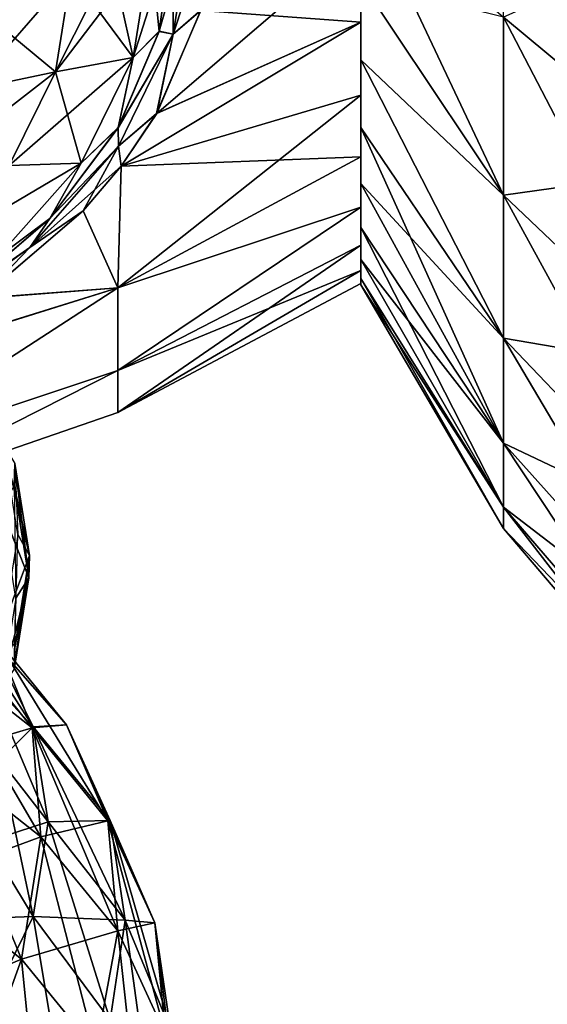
# Model space of a CAD drawing. Header units: millimetres. Extents: x -139 to 139, y -32 to 1264.
# Tile 22 of 256: x -120.55 to -115.98, y -19.23 to -10.7. Entities that reach past the tile are written whole.
import ezdxf

# ---------------------------------------------------------------- set-up
doc = ezdxf.new("R2010")
doc.units = ezdxf.units.MM
doc.header["$LTSCALE"] = 26.699852
for name, color, linetype in [('152', 7, 'CONTINUOUS'), ('157', 7, 'CONTINUOUS'), ('159', 7, 'CONTINUOUS'), ('160', 7, 'CONTINUOUS'), ('161', 7, 'CONTINUOUS'), ('163', 7, 'CONTINUOUS'), ('164', 7, 'CONTINUOUS'), ('165', 7, 'CONTINUOUS'), ('167', 7, 'CONTINUOUS'), ('168', 7, 'CONTINUOUS'), ('171', 7, 'CONTINUOUS'), ('172', 7, 'CONTINUOUS'), ('173', 7, 'CONTINUOUS'), ('175', 7, 'CONTINUOUS'), ('176', 7, 'CONTINUOUS'), ('177', 7, 'CONTINUOUS'), ('178', 7, 'CONTINUOUS'), ('179', 7, 'CONTINUOUS'), ('180', 7, 'CONTINUOUS'), ('206', 7, 'CONTINUOUS'), ('207', 7, 'CONTINUOUS'), ('55', 7, 'CONTINUOUS'), ('59', 7, 'CONTINUOUS')]:
    doc.layers.add(name, color=color, linetype=linetype)

msp = doc.modelspace()

# ---------------------------------------------------------------- linework, layer by layer
at = {"layer": '152', "color": 7, "linetype": 'CONTINUOUS', "true_color": 0xa2afbf}
for points in [[(-117.6, -10.725, 7.3468), (-117.6, -10.0013, 8.305), (-119.3656, -11.5152, 7.9532), (-117.6, -10.725, 7.3468)], [(-119.3656, -11.5152, 7.9532), (-117.6, -10.0013, 8.305), (-118.9837, -10.623, 8.8192), (-119.3656, -11.5152, 7.9532)], [(-117.6, -10.0013, -8.305), (-117.6, -10.725, -7.3468), (-118.984, -10.624, -8.8182), (-117.6, -10.0013, -8.305)], [(-118.984, -10.624, -8.8182), (-117.6, -10.725, -7.3468), (-119.3663, -11.5165, -7.952), (-118.984, -10.624, -8.8182)], [(-117.6, -11.3571, 6.3259), (-117.6, -10.725, 7.3468), (-119.6724, -11.9718, 7.5165), (-117.6, -11.3571, 6.3259)], [(-119.6724, -11.9718, 7.5165), (-117.6, -10.725, 7.3468), (-119.3656, -11.5152, 7.9532), (-119.6724, -11.9718, 7.5165)], [(-117.6, -10.725, -7.3468), (-117.6, -11.3571, -6.3259), (-119.6724, -11.9717, -7.5166), (-117.6, -10.725, -7.3468)], [(-119.3663, -11.5165, -7.952), (-117.6, -10.725, -7.3468), (-119.6724, -11.9717, -7.5166), (-119.3663, -11.5165, -7.952)], [(-117.6, -11.8923, 5.251), (-117.6, -11.3571, 6.3259), (-119.7015, -13.0238, 5.5286), (-117.6, -11.8923, 5.251)], [(-119.7015, -13.0238, 5.5286), (-117.6, -11.3571, 6.3259), (-119.6724, -11.9718, 7.5165), (-119.7015, -13.0238, 5.5286)], [(-117.6, -11.3571, -6.3259), (-117.6, -11.8923, -5.251), (-119.6724, -11.9717, -7.5166), (-117.6, -11.3571, -6.3259)], [(-117.6, -12.3261, 4.1313), (-117.6, -11.8923, 5.251), (-119.7015, -13.0238, 5.5286), (-117.6, -12.3261, 4.1313)], [(-117.6, -11.8923, -5.251), (-117.6, -12.3261, -4.1313), (-119.7015, -13.0238, -5.5288), (-117.6, -11.8923, -5.251)], [(-119.6724, -11.9717, -7.5166), (-117.6, -11.8923, -5.251), (-119.7015, -13.0238, -5.5288), (-119.6724, -11.9717, -7.5166)], [(-119.6724, -11.9717, -7.5166), (-119.7015, -13.0238, -5.5288), (-120.0031, -12.3595, -7.1492), (-119.6724, -11.9717, -7.5166)], [(-119.7015, -13.0238, 5.5286), (-119.6724, -11.9718, 7.5165), (-120.0012, -12.3575, 7.151), (-119.7015, -13.0238, 5.5286)], [(-117.6, -12.6547, 2.9764), (-117.6, -12.3261, 4.1313), (-119.7015, -13.7403, 3.3751), (-117.6, -12.6547, 2.9764)], [(-119.7015, -13.7403, 3.3751), (-117.6, -12.3261, 4.1313), (-119.7015, -13.0238, 5.5286), (-119.7015, -13.7403, 3.3751)], [(-117.6, -12.3261, -4.1313), (-117.6, -12.6547, -2.9764), (-119.7015, -13.7402, -3.3753), (-117.6, -12.3261, -4.1313)], [(-119.7015, -13.0238, -5.5288), (-117.6, -12.3261, -4.1313), (-119.7015, -13.7402, -3.3753), (-119.7015, -13.0238, -5.5288)], [(-120.0031, -12.3595, -7.1492), (-119.7015, -13.0238, -5.5288), (-120.8907, -13.1178, -6.4405), (-120.0031, -12.3595, -7.1492)], [(-120.8874, -13.1155, 6.4426), (-119.7015, -13.0238, 5.5286), (-120.0012, -12.3575, 7.151), (-120.8874, -13.1155, 6.4426)], [(-117.6, -12.8753, 1.796), (-117.6, -12.6547, 2.9764), (-119.7015, -14.1032, 1.1347), (-117.6, -12.8753, 1.796)], [(-119.7015, -14.1032, 1.1347), (-117.6, -12.6547, 2.9764), (-119.7015, -13.7403, 3.3751), (-119.7015, -14.1032, 1.1347)], [(-117.6, -12.6547, -2.9764), (-117.6, -12.8753, -1.796), (-119.7015, -13.7402, -3.3753), (-117.6, -12.6547, -2.9764)], [(-117.6, -12.9861, 0.6004), (-117.6, -12.8753, 1.796), (-119.7015, -14.1032, 1.1347), (-117.6, -12.9861, 0.6004)], [(-117.6, -12.8753, -1.796), (-117.6, -12.9861, -0.6004), (-119.7015, -14.1031, -1.1349), (-117.6, -12.8753, -1.796)], [(-119.7015, -13.7402, -3.3753), (-117.6, -12.8753, -1.796), (-119.7015, -14.1031, -1.1349), (-119.7015, -13.7402, -3.3753)], [(-119.7015, -13.0238, 5.5286), (-122.016, -13.7499, 5.8595), (-121.9666, -14.4948, 3.5946), (-119.7015, -13.0238, 5.5286)], [(-122.016, -13.7499, 5.8595), (-119.7015, -13.0238, 5.5286), (-120.8874, -13.1155, 6.4426), (-122.016, -13.7499, 5.8595)], [(-119.7015, -13.0238, -5.5288), (-119.7015, -13.7402, -3.3753), (-121.9666, -14.4946, -3.5953), (-119.7015, -13.0238, -5.5288)], [(-119.7015, -13.0238, -5.5288), (-121.9666, -14.4946, -3.5953), (-121.9623, -13.7257, -5.8815), (-119.7015, -13.0238, -5.5288)], [(-119.7015, -13.7403, 3.3751), (-119.7015, -13.0238, 5.5286), (-121.9666, -14.4948, 3.5946), (-119.7015, -13.7403, 3.3751)], [(-119.7015, -13.0238, -5.5288), (-121.9623, -13.7257, -5.8815), (-120.8907, -13.1178, -6.4405), (-119.7015, -13.0238, -5.5288)], [(-117.6, -12.9861, -0.6004), (-117.6, -12.9861, 0.6004), (-119.7015, -14.1031, -1.1349), (-117.6, -12.9861, -0.6004)], [(-119.7015, -14.1031, -1.1349), (-117.6, -12.9861, 0.6004), (-119.7015, -14.1032, 1.1347), (-119.7015, -14.1031, -1.1349)], [(-119.7015, -13.7402, -3.3753), (-119.7015, -14.1031, -1.1349), (-121.9666, -14.8848, -1.2092), (-119.7015, -13.7402, -3.3753)], [(-119.7015, -13.7402, -3.3753), (-121.9666, -14.8848, -1.2092), (-121.9666, -14.4946, -3.5953), (-119.7015, -13.7402, -3.3753)], [(-119.7015, -14.1032, 1.1347), (-119.7015, -13.7403, 3.3751), (-121.9666, -14.8849, 1.2085), (-119.7015, -14.1032, 1.1347)], [(-119.7015, -13.7403, 3.3751), (-121.9666, -14.4948, 3.5946), (-121.9666, -14.8849, 1.2085), (-119.7015, -13.7403, 3.3751)], [(-119.7015, -14.1031, -1.1349), (-119.7015, -14.1032, 1.1347), (-121.9666, -14.8848, -1.2092), (-119.7015, -14.1031, -1.1349)], [(-119.7015, -14.1032, 1.1347), (-121.9666, -14.8849, 1.2085), (-121.9666, -14.8848, -1.2092), (-119.7015, -14.1032, 1.1347)]]:
    msp.add_3dface(points, dxfattribs=at)
at = {"layer": '157', "color": 7, "linetype": 'CONTINUOUS', "true_color": 0xa2afbf}
for points in [[(-119.4152, -10.0711, -10.0711), (-119.5684, -11.0324, -9.1097), (-119.7578, -10.1909, -10.1909), (-119.4152, -10.0711, -10.0711)], [(-119.7578, -10.1909, -10.1909), (-119.5684, -11.0324, -9.1097), (-120.105, -10.3038, -10.3038), (-119.7578, -10.1909, -10.1909)], [(-120.105, -10.3038, -10.3038), (-119.5684, -11.0324, -9.1097), (-120.2409, -11.1566, -9.451), (-120.105, -10.3038, -10.3038)], [(-119.5684, -11.0324, -9.1097), (-120.0203, -11.9456, -8.1966), (-120.2409, -11.1566, -9.451), (-119.5684, -11.0324, -9.1097)], [(-120.2409, -11.1566, -9.451), (-120.0203, -11.9456, -8.1966), (-120.6417, -11.9667, -8.6409), (-120.2409, -11.1566, -9.451)], [(-120.0203, -11.9456, -8.1966), (-120.7482, -12.7647, -7.3774), (-120.6417, -11.9667, -8.6409), (-120.0203, -11.9456, -8.1966)]]:
    msp.add_3dface(points, dxfattribs=at)
at = {"layer": '159', "color": 7, "linetype": 'CONTINUOUS', "true_color": 0xa2afbf}
for points in [[(-120.5668, -15.1608, -15.1608), (-120.6911, -15.9409, -14.3806), (-120.4675, -15.341, -15.341), (-120.5668, -15.1608, -15.1608)], [(-120.4675, -15.341, -15.341), (-120.6911, -15.9409, -14.3806), (-120.5943, -16.1368, -14.5452), (-120.4675, -15.341, -15.341)], [(-120.4675, -15.341, -15.341), (-120.5943, -16.1368, -14.5452), (-120.4735, -15.5344, -15.5344), (-120.4675, -15.341, -15.341)], [(-120.4735, -15.5344, -15.5344), (-120.5943, -16.1368, -14.5452), (-120.6001, -16.3292, -14.7395), (-120.4735, -15.5344, -15.5344)], [(-120.4735, -15.5344, -15.5344), (-120.6001, -16.3292, -14.7395), (-120.5838, -15.7114, -15.7114), (-120.4735, -15.5344, -15.5344)]]:
    msp.add_3dface(points, dxfattribs=at)
at = {"layer": '160', "color": 7, "linetype": 'CONTINUOUS', "true_color": 0xa2afbf}
for points in [[(-120.105, -10.3038, -10.3038), (-120.2409, -11.1566, -9.451), (-120.881, -10.6287, -10.6287), (-120.105, -10.3038, -10.3038)], [(-120.2409, -11.1566, -9.451), (-120.9825, -11.3114, -9.9459), (-120.881, -10.6287, -10.6287), (-120.2409, -11.1566, -9.451)], [(-120.2409, -11.1566, -9.451), (-120.6417, -11.9667, -8.6409), (-121.2825, -11.9643, -9.293), (-120.2409, -11.1566, -9.451)], [(-120.2409, -11.1566, -9.451), (-121.2825, -11.9643, -9.293), (-120.9825, -11.3114, -9.9459), (-120.2409, -11.1566, -9.451)]]:
    msp.add_3dface(points, dxfattribs=at)
at = {"layer": '161', "color": 7, "linetype": 'CONTINUOUS', "true_color": 0xa2afbf}
for points in [[(-120.4675, -15.341, -15.341), (-120.6001, -14.7395, -16.3292), (-120.5943, -14.5452, -16.1368), (-120.4675, -15.341, -15.341)], [(-120.5668, -15.1608, -15.1608), (-120.4675, -15.341, -15.341), (-120.5943, -14.5452, -16.1368), (-120.5668, -15.1608, -15.1608)], [(-120.4735, -15.5344, -15.5344), (-120.7077, -14.9339, -16.4888), (-120.6001, -14.7395, -16.3292), (-120.4735, -15.5344, -15.5344)], [(-120.4675, -15.341, -15.341), (-120.4735, -15.5344, -15.5344), (-120.6001, -14.7395, -16.3292), (-120.4675, -15.341, -15.341)], [(-120.4735, -15.5344, -15.5344), (-120.5838, -15.7114, -15.7114), (-120.7077, -14.9339, -16.4888), (-120.4735, -15.5344, -15.5344)]]:
    msp.add_3dface(points, dxfattribs=at)
at = {"layer": '163', "color": 7, "linetype": 'CONTINUOUS', "true_color": 0xa2afbf}
for points in [[(-120.7247, -17.1113, -17.1113), (-120.8296, -17.817, -16.4056), (-120.305, -17.6454, -17.6454), (-120.7247, -17.1113, -17.1113)], [(-120.305, -17.6454, -17.6454), (-120.8296, -17.817, -16.4056), (-120.4359, -18.4668, -16.8241), (-120.305, -17.6454, -17.6454)], [(-120.8296, -17.817, -16.4056), (-121.1397, -18.4919, -15.7307), (-120.4359, -18.4668, -16.8241), (-120.8296, -17.817, -16.4056)], [(-120.4359, -18.4668, -16.8241), (-121.1397, -18.4919, -15.7307), (-120.8219, -19.2469, -16.0439), (-120.4359, -18.4668, -16.8241)]]:
    msp.add_3dface(points, dxfattribs=at)
at = {"layer": '164', "color": 7, "linetype": 'CONTINUOUS', "true_color": 0xa2afbf}
for points in [[(-121.1397, -15.7307, -18.4919), (-120.8296, -16.4056, -17.817), (-120.4359, -16.8241, -18.4668), (-121.1397, -15.7307, -18.4919)], [(-120.8219, -16.0439, -19.2469), (-121.1397, -15.7307, -18.4919), (-120.4359, -16.8241, -18.4668), (-120.8219, -16.0439, -19.2469)], [(-120.8296, -16.4056, -17.817), (-120.7247, -17.1113, -17.1113), (-120.4359, -16.8241, -18.4668), (-120.8296, -16.4056, -17.817)], [(-120.7247, -17.1113, -17.1113), (-120.305, -17.6454, -17.6454), (-120.4359, -16.8241, -18.4668), (-120.7247, -17.1113, -17.1113)]]:
    msp.add_3dface(points, dxfattribs=at)
at = {"layer": '165', "color": 7, "linetype": 'CONTINUOUS', "true_color": 0xa2afbf}
for points in [[(-119.4152, -10.0711, -10.0711), (-119.2266, -9.9519, -9.9519), (-119.3444, -10.8051, -9.1022), (-119.4152, -10.0711, -10.0711)], [(-119.5684, -11.0324, -9.1097), (-119.4152, -10.0711, -10.0711), (-119.3444, -10.8051, -9.1022), (-119.5684, -11.0324, -9.1097)], [(-119.6989, -11.6389, -8.2781), (-119.5684, -11.0324, -9.1097), (-119.3444, -10.8051, -9.1022), (-119.6989, -11.6389, -8.2781)], [(-120.0203, -11.9456, -8.1966), (-119.5684, -11.0324, -9.1097), (-119.6989, -11.6389, -8.2781), (-120.0203, -11.9456, -8.1966)], [(-120.2913, -12.426, -7.5059), (-120.0203, -11.9456, -8.1966), (-119.6989, -11.6389, -8.2781), (-120.2913, -12.426, -7.5059)], [(-120.7482, -12.7647, -7.3774), (-120.0203, -11.9456, -8.1966), (-120.2913, -12.426, -7.5059), (-120.7482, -12.7647, -7.3774)], [(-121.1211, -13.1357, -6.8145), (-120.7482, -12.7647, -7.3774), (-120.2913, -12.426, -7.5059), (-121.1211, -13.1357, -6.8145)]]:
    msp.add_3dface(points, dxfattribs=at)
at = {"layer": '167', "color": 7, "linetype": 'CONTINUOUS', "true_color": 0xa2afbf}
for points in [[(-120.305, -17.6454, -17.6454), (-120.4359, -18.4668, -16.8241), (-119.6387, -18.4992, -18.4992), (-120.305, -17.6454, -17.6454)], [(-120.4359, -18.4668, -16.8241), (-120.8219, -19.2469, -16.0439), (-120.1476, -20.1922, -16.8063), (-120.4359, -18.4668, -16.8241)], [(-120.4359, -18.4668, -16.8241), (-120.1476, -20.1922, -16.8063), (-119.7673, -19.3646, -17.6339), (-120.4359, -18.4668, -16.8241)], [(-120.4359, -18.4668, -16.8241), (-119.7673, -19.3646, -17.6339), (-119.6387, -18.4992, -18.4992), (-120.4359, -18.4668, -16.8241)], [(-119.7673, -19.3646, -17.6339), (-119.2451, -19.4431, -19.4431), (-119.6387, -18.4992, -18.4992), (-119.7673, -19.3646, -17.6339)]]:
    msp.add_3dface(points, dxfattribs=at)
at = {"layer": '168', "color": 7, "linetype": 'CONTINUOUS', "true_color": 0xa2afbf}
for points in [[(-120.4445, -16.833, -22.0532), (-121.323, -16.1431, -22.743), (-120.7628, -16.0527, -20.9458), (-120.4445, -16.833, -22.0532)], [(-120.8219, -16.0439, -19.2469), (-120.4359, -16.8241, -18.4668), (-120.1476, -16.8063, -20.1922), (-120.8219, -16.0439, -19.2469)], [(-120.8219, -16.0439, -19.2469), (-120.1476, -16.8063, -20.1922), (-120.7628, -16.0527, -20.9458), (-120.8219, -16.0439, -19.2469)], [(-120.1476, -16.8063, -20.1922), (-120.4445, -16.833, -22.0532), (-120.7628, -16.0527, -20.9458), (-120.1476, -16.8063, -20.1922)], [(-120.4445, -16.833, -22.0532), (-121.2596, -17.0751, -23.7746), (-121.323, -16.1431, -22.743), (-120.4445, -16.833, -22.0532)], [(-120.3678, -17.7754, -23.0743), (-121.2596, -17.0751, -23.7746), (-120.4445, -16.833, -22.0532), (-120.3678, -17.7754, -23.0743)], [(-119.7881, -17.637, -21.2492), (-120.4445, -16.833, -22.0532), (-120.1476, -16.8063, -20.1922), (-119.7881, -17.637, -21.2492)], [(-119.7881, -17.637, -21.2492), (-120.3678, -17.7754, -23.0743), (-120.4445, -16.833, -22.0532), (-119.7881, -17.637, -21.2492)], [(-120.4359, -16.8241, -18.4668), (-119.7673, -17.6339, -19.3646), (-120.1476, -16.8063, -20.1922), (-120.4359, -16.8241, -18.4668)], [(-120.4359, -16.8241, -18.4668), (-120.305, -17.6454, -17.6454), (-119.7673, -17.6339, -19.3646), (-120.4359, -16.8241, -18.4668)], [(-119.7673, -17.6339, -19.3646), (-119.7881, -17.637, -21.2492), (-120.1476, -16.8063, -20.1922), (-119.7673, -17.6339, -19.3646)], [(-120.3678, -17.7754, -23.0743), (-121.3991, -18.1576, -24.6379), (-121.2596, -17.0751, -23.7746), (-120.3678, -17.7754, -23.0743)], [(-119.7015, -18.5914, -22.2582), (-120.3678, -17.7754, -23.0743), (-119.7881, -17.637, -21.2492), (-119.7015, -18.5914, -22.2582)], [(-120.305, -17.6454, -17.6454), (-119.6387, -18.4992, -18.4992), (-119.7673, -17.6339, -19.3646), (-120.305, -17.6454, -17.6454)], [(-119.3824, -18.5199, -20.3663), (-119.7881, -17.637, -21.2492), (-119.7673, -17.6339, -19.3646), (-119.3824, -18.5199, -20.3663)], [(-119.3824, -18.5199, -20.3663), (-119.7015, -18.5914, -22.2582), (-119.7881, -17.637, -21.2492), (-119.3824, -18.5199, -20.3663)], [(-119.6387, -18.4992, -18.4992), (-119.3824, -18.5199, -20.3663), (-119.7673, -17.6339, -19.3646), (-119.6387, -18.4992, -18.4992)], [(-120.5365, -18.8349, -23.9605), (-121.3991, -18.1576, -24.6379), (-120.3678, -17.7754, -23.0743), (-120.5365, -18.8349, -23.9605)], [(-119.7015, -18.5914, -22.2582), (-120.5365, -18.8349, -23.9605), (-120.3678, -17.7754, -23.0743), (-119.7015, -18.5914, -22.2582)], [(-120.5365, -18.8349, -23.9605), (-121.7349, -19.3391, -25.2919), (-121.3991, -18.1576, -24.6379), (-120.5365, -18.8349, -23.9605)], [(-119.2897, -19.4877, -21.362), (-119.7015, -18.5914, -22.2582), (-119.3824, -18.5199, -20.3663), (-119.2897, -19.4877, -21.362)], [(-119.6387, -18.4992, -18.4992), (-119.2451, -19.4431, -19.4431), (-119.3824, -18.5199, -20.3663), (-119.6387, -18.4992, -18.4992)], [(-119.2451, -19.4431, -19.4431), (-119.2897, -19.4877, -21.362), (-119.3824, -18.5199, -20.3663), (-119.2451, -19.4431, -19.4431)], [(-119.892, -19.6243, -23.1711), (-120.5365, -18.8349, -23.9605), (-119.7015, -18.5914, -22.2582), (-119.892, -19.6243, -23.1711)], [(-119.2897, -19.4877, -21.362), (-119.892, -19.6243, -23.1711), (-119.7015, -18.5914, -22.2582), (-119.2897, -19.4877, -21.362)], [(-120.9426, -19.9613, -24.6697), (-121.7349, -19.3391, -25.2919), (-120.5365, -18.8349, -23.9605), (-120.9426, -19.9613, -24.6697)], [(-119.892, -19.6243, -23.1711), (-120.9426, -19.9613, -24.6697), (-120.5365, -18.8349, -23.9605), (-119.892, -19.6243, -23.1711)]]:
    msp.add_3dface(points, dxfattribs=at)
at = {"layer": '171', "color": 7, "linetype": 'CONTINUOUS', "true_color": 0xa2afbf}
for points in [[(-121.323, -16.1431, 22.743), (-120.4445, -16.833, 22.0532), (-121.5863, -15.4061, 21.5924), (-121.323, -16.1431, 22.743)], [(-121.5863, -15.4061, 21.5924), (-120.4445, -16.833, 22.0532), (-120.7628, -16.0527, 20.9458), (-121.5863, -15.4061, 21.5924)], [(-120.7628, -16.0527, 20.9458), (-120.1476, -16.8063, 20.1922), (-120.8219, -16.0439, 19.2469), (-120.7628, -16.0527, 20.9458)], [(-120.8219, -16.0439, 19.2469), (-120.1476, -16.8063, 20.1922), (-120.4359, -16.8241, 18.4668), (-120.8219, -16.0439, 19.2469)], [(-120.4445, -16.833, 22.0532), (-119.7881, -17.637, 21.2492), (-120.7628, -16.0527, 20.9458), (-120.4445, -16.833, 22.0532)], [(-120.7628, -16.0527, 20.9458), (-119.7881, -17.637, 21.2492), (-120.1476, -16.8063, 20.1922), (-120.7628, -16.0527, 20.9458)], [(-121.2596, -17.0751, 23.7746), (-120.3678, -17.7754, 23.0743), (-121.323, -16.1431, 22.743), (-121.2596, -17.0751, 23.7746)], [(-121.323, -16.1431, 22.743), (-120.3678, -17.7754, 23.0743), (-120.4445, -16.833, 22.0532), (-121.323, -16.1431, 22.743)], [(-120.3678, -17.7754, 23.0743), (-119.7015, -18.5914, 22.2582), (-120.4445, -16.833, 22.0532), (-120.3678, -17.7754, 23.0743)], [(-120.4445, -16.833, 22.0532), (-119.7015, -18.5914, 22.2582), (-119.7881, -17.637, 21.2492), (-120.4445, -16.833, 22.0532)], [(-120.1476, -16.8063, 20.1922), (-119.7673, -17.6339, 19.3646), (-120.4359, -16.8241, 18.4668), (-120.1476, -16.8063, 20.1922)], [(-119.7673, -17.6339, 19.3646), (-119.6387, -18.4992, 18.4992), (-120.4359, -16.8241, 18.4668), (-119.7673, -17.6339, 19.3646)], [(-120.4359, -16.8241, 18.4668), (-119.6387, -18.4992, 18.4992), (-120.305, -17.6454, 17.6454), (-120.4359, -16.8241, 18.4668)], [(-119.7881, -17.637, 21.2492), (-119.3824, -18.5199, 20.3663), (-120.1476, -16.8063, 20.1922), (-119.7881, -17.637, 21.2492)], [(-120.1476, -16.8063, 20.1922), (-119.3824, -18.5199, 20.3663), (-119.7673, -17.6339, 19.3646), (-120.1476, -16.8063, 20.1922)], [(-121.3991, -18.1576, 24.6379), (-120.5365, -18.8349, 23.9605), (-121.2596, -17.0751, 23.7746), (-121.3991, -18.1576, 24.6379)], [(-121.2596, -17.0751, 23.7746), (-120.5365, -18.8349, 23.9605), (-120.3678, -17.7754, 23.0743), (-121.2596, -17.0751, 23.7746)], [(-119.7015, -18.5914, 22.2582), (-119.2897, -19.4877, 21.362), (-119.7881, -17.637, 21.2492), (-119.7015, -18.5914, 22.2582)], [(-119.7881, -17.637, 21.2492), (-119.2897, -19.4877, 21.362), (-119.3824, -18.5199, 20.3663), (-119.7881, -17.637, 21.2492)], [(-119.3824, -18.5199, 20.3663), (-119.2451, -19.4431, 19.4431), (-119.7673, -17.6339, 19.3646), (-119.3824, -18.5199, 20.3663)], [(-119.7673, -17.6339, 19.3646), (-119.2451, -19.4431, 19.4431), (-119.6387, -18.4992, 18.4992), (-119.7673, -17.6339, 19.3646)], [(-120.5365, -18.8349, 23.9605), (-119.892, -19.6243, 23.1711), (-120.3678, -17.7754, 23.0743), (-120.5365, -18.8349, 23.9605)], [(-120.3678, -17.7754, 23.0743), (-119.892, -19.6243, 23.1711), (-119.7015, -18.5914, 22.2582), (-120.3678, -17.7754, 23.0743)], [(-121.3991, -18.1576, 24.6379), (-120.9426, -19.9613, 24.6697), (-120.5365, -18.8349, 23.9605), (-121.3991, -18.1576, 24.6379)], [(-119.2897, -19.4877, 21.362), (-119.1504, -20.4248, 20.4248), (-119.3824, -18.5199, 20.3663), (-119.2897, -19.4877, 21.362)], [(-119.3824, -18.5199, 20.3663), (-119.1504, -20.4248, 20.4248), (-119.2451, -19.4431, 19.4431), (-119.3824, -18.5199, 20.3663)], [(-119.892, -19.6243, 23.1711), (-119.4937, -20.4912, 22.3042), (-119.7015, -18.5914, 22.2582), (-119.892, -19.6243, 23.1711)], [(-119.7015, -18.5914, 22.2582), (-119.4937, -20.4912, 22.3042), (-119.2897, -19.4877, 21.362), (-119.7015, -18.5914, 22.2582)], [(-120.9426, -19.9613, 24.6697), (-120.3505, -20.6864, 23.9446), (-120.5365, -18.8349, 23.9605), (-120.9426, -19.9613, 24.6697)], [(-120.5365, -18.8349, 23.9605), (-120.3505, -20.6864, 23.9446), (-119.892, -19.6243, 23.1711), (-120.5365, -18.8349, 23.9605)]]:
    msp.add_3dface(points, dxfattribs=at)
at = {"layer": '172', "color": 7, "linetype": 'CONTINUOUS', "true_color": 0xa2afbf}
for points in [[(-120.8219, -16.0439, 19.2469), (-120.4359, -16.8241, 18.4668), (-121.1397, -15.7307, 18.4919), (-120.8219, -16.0439, 19.2469)], [(-121.1397, -15.7307, 18.4919), (-120.4359, -16.8241, 18.4668), (-120.8296, -16.4056, 17.817), (-121.1397, -15.7307, 18.4919)], [(-120.4359, -16.8241, 18.4668), (-120.305, -17.6454, 17.6454), (-120.8296, -16.4056, 17.817), (-120.4359, -16.8241, 18.4668)], [(-120.8296, -16.4056, 17.817), (-120.305, -17.6454, 17.6454), (-120.7247, -17.1113, 17.1113), (-120.8296, -16.4056, 17.817)]]:
    msp.add_3dface(points, dxfattribs=at)
at = {"layer": '173', "color": 7, "linetype": 'CONTINUOUS', "true_color": 0xa2afbf}
for points in [[(-120.5668, -15.1608, 15.1608), (-120.6911, -14.3806, 15.9409), (-120.4675, -15.341, 15.341), (-120.5668, -15.1608, 15.1608)], [(-120.4675, -15.341, 15.341), (-120.6911, -14.3806, 15.9409), (-120.5943, -14.5452, 16.1368), (-120.4675, -15.341, 15.341)], [(-120.4735, -15.5344, 15.5344), (-120.5943, -14.5452, 16.1368), (-120.6001, -14.7395, 16.3292), (-120.4735, -15.5344, 15.5344)], [(-120.4675, -15.341, 15.341), (-120.5943, -14.5452, 16.1368), (-120.4735, -15.5344, 15.5344), (-120.4675, -15.341, 15.341)], [(-120.4735, -15.5344, 15.5344), (-120.6001, -14.7395, 16.3292), (-120.5838, -15.7113, 15.7113), (-120.4735, -15.5344, 15.5344)]]:
    msp.add_3dface(points, dxfattribs=at)
at = {"layer": '175', "color": 7, "linetype": 'CONTINUOUS', "true_color": 0xa2afbf}
for points in [[(-119.4152, -10.0711, 10.0711), (-119.7578, -10.1909, 10.1909), (-120.2409, -11.1566, 9.451), (-119.4152, -10.0711, 10.0711)], [(-119.4152, -10.0711, 10.0711), (-120.2409, -11.1566, 9.451), (-119.5684, -11.0324, 9.1097), (-119.4152, -10.0711, 10.0711)], [(-119.7578, -10.1909, 10.1909), (-120.105, -10.3038, 10.3038), (-120.2409, -11.1566, 9.451), (-119.7578, -10.1909, 10.1909)], [(-120.2409, -11.1566, 9.451), (-120.6417, -11.9667, 8.6409), (-119.5684, -11.0324, 9.1097), (-120.2409, -11.1566, 9.451)], [(-119.5684, -11.0324, 9.1097), (-120.6417, -11.9667, 8.6409), (-120.0203, -11.9456, 8.1966), (-119.5684, -11.0324, 9.1097)], [(-120.6417, -11.9667, 8.6409), (-121.2875, -12.6933, 7.9143), (-120.0203, -11.9456, 8.1966), (-120.6417, -11.9667, 8.6409)], [(-120.0203, -11.9456, 8.1966), (-121.2875, -12.6933, 7.9143), (-120.7482, -12.7647, 7.3774), (-120.0203, -11.9456, 8.1966)]]:
    msp.add_3dface(points, dxfattribs=at)
at = {"layer": '176', "color": 7, "linetype": 'CONTINUOUS', "true_color": 0xa2afbf}
for points in [[(-119.2266, -9.9519, 9.9519), (-119.5684, -11.0324, 9.1097), (-119.3441, -10.8043, 9.1029), (-119.2266, -9.9519, 9.9519)], [(-119.2266, -9.9519, 9.9519), (-119.4152, -10.0711, 10.0711), (-119.5684, -11.0324, 9.1097), (-119.2266, -9.9519, 9.9519)], [(-119.3441, -10.8043, 9.1029), (-119.5684, -11.0324, 9.1097), (-119.6983, -11.6378, 8.2791), (-119.3441, -10.8043, 9.1029)], [(-119.5684, -11.0324, 9.1097), (-120.0203, -11.9456, 8.1966), (-119.6983, -11.6378, 8.2791), (-119.5684, -11.0324, 9.1097)], [(-119.6983, -11.6378, 8.2791), (-120.0203, -11.9456, 8.1966), (-120.2896, -12.4242, 7.5076), (-119.6983, -11.6378, 8.2791)], [(-120.0203, -11.9456, 8.1966), (-120.7482, -12.7647, 7.3774), (-120.2896, -12.4242, 7.5076), (-120.0203, -11.9456, 8.1966)], [(-120.2896, -12.4242, 7.5076), (-120.7482, -12.7647, 7.3774), (-121.118, -13.1334, 6.8166), (-120.2896, -12.4242, 7.5076)]]:
    msp.add_3dface(points, dxfattribs=at)
at = {"layer": '177', "color": 7, "linetype": 'CONTINUOUS', "true_color": 0xa2afbf}
for points in [[(-120.305, -17.6454, 17.6454), (-119.7673, -19.3646, 17.6339), (-120.4359, -18.4668, 16.8241), (-120.305, -17.6454, 17.6454)], [(-120.305, -17.6454, 17.6454), (-119.6387, -18.4992, 18.4992), (-119.7673, -19.3646, 17.6339), (-120.305, -17.6454, 17.6454)], [(-120.4359, -18.4668, 16.8241), (-120.1476, -20.1922, 16.8063), (-120.8219, -19.2469, 16.0439), (-120.4359, -18.4668, 16.8241)], [(-119.7673, -19.3646, 17.6339), (-120.1476, -20.1922, 16.8063), (-120.4359, -18.4668, 16.8241), (-119.7673, -19.3646, 17.6339)], [(-119.6387, -18.4992, 18.4992), (-119.3824, -20.3663, 18.5199), (-119.7673, -19.3646, 17.6339), (-119.6387, -18.4992, 18.4992)], [(-119.6387, -18.4992, 18.4992), (-119.2451, -19.4431, 19.4431), (-119.3824, -20.3663, 18.5199), (-119.6387, -18.4992, 18.4992)]]:
    msp.add_3dface(points, dxfattribs=at)
at = {"layer": '178', "color": 7, "linetype": 'CONTINUOUS', "true_color": 0xa2afbf}
for points in [[(-120.7247, -17.1113, 17.1113), (-120.4359, -18.4668, 16.8241), (-120.8296, -17.817, 16.4056), (-120.7247, -17.1113, 17.1113)], [(-120.7247, -17.1113, 17.1113), (-120.305, -17.6454, 17.6454), (-120.4359, -18.4668, 16.8241), (-120.7247, -17.1113, 17.1113)], [(-120.4359, -18.4668, 16.8241), (-121.1397, -18.4919, 15.7307), (-120.8296, -17.817, 16.4056), (-120.4359, -18.4668, 16.8241)], [(-120.4359, -18.4668, 16.8241), (-120.8219, -19.2469, 16.0439), (-121.1397, -18.4919, 15.7307), (-120.4359, -18.4668, 16.8241)]]:
    msp.add_3dface(points, dxfattribs=at)
at = {"layer": '179', "color": 7, "linetype": 'CONTINUOUS', "true_color": 0xa2afbf}
for points in [[(-120.5668, -15.1608, 15.1608), (-120.4675, -15.341, 15.341), (-120.5943, -16.1368, 14.5452), (-120.5668, -15.1608, 15.1608)], [(-120.4675, -15.341, 15.341), (-120.6001, -16.3292, 14.7395), (-120.5943, -16.1368, 14.5452), (-120.4675, -15.341, 15.341)], [(-120.4675, -15.341, 15.341), (-120.4735, -15.5344, 15.5344), (-120.6001, -16.3292, 14.7395), (-120.4675, -15.341, 15.341)], [(-120.4735, -15.5344, 15.5344), (-120.7077, -16.4888, 14.9339), (-120.6001, -16.3292, 14.7395), (-120.4735, -15.5344, 15.5344)], [(-120.4735, -15.5344, 15.5344), (-120.5838, -15.7113, 15.7113), (-120.7077, -16.4888, 14.9339), (-120.4735, -15.5344, 15.5344)]]:
    msp.add_3dface(points, dxfattribs=at)
at = {"layer": '180', "color": 7, "linetype": 'CONTINUOUS', "true_color": 0xa2afbf}
for points in [[(-120.105, -10.3038, 10.3038), (-120.881, -10.6287, 10.6287), (-120.9825, -11.3114, 9.9459), (-120.105, -10.3038, 10.3038)], [(-120.2409, -11.1566, 9.451), (-120.105, -10.3038, 10.3038), (-120.9825, -11.3114, 9.9459), (-120.2409, -11.1566, 9.451)], [(-120.6417, -11.9667, 8.6409), (-120.2409, -11.1566, 9.451), (-121.2825, -11.9643, 9.293), (-120.6417, -11.9667, 8.6409)], [(-120.2409, -11.1566, 9.451), (-120.9825, -11.3114, 9.9459), (-121.2825, -11.9643, 9.293), (-120.2409, -11.1566, 9.451)]]:
    msp.add_3dface(points, dxfattribs=at)
at = {"layer": '206', "color": 7, "linetype": 'CONTINUOUS', "true_color": 0xa2afbf}
for points in [[(-119.2266, -9.9519, -9.9519), (-119.0629, -9.8178, -9.8178), (-119.2234, -10.8308, -8.811), (-119.2266, -9.9519, -9.9519)], [(-119.0629, -9.8178, -9.8178), (-118.984, -10.624, -8.8182), (-119.2234, -10.8308, -8.811), (-119.0629, -9.8178, -9.8178)], [(-119.3444, -10.8051, -9.1022), (-119.2266, -9.9519, -9.9519), (-119.2234, -10.8308, -8.811), (-119.3444, -10.8051, -9.1022)], [(-118.984, -10.624, -8.8182), (-119.3663, -11.5165, -7.952), (-119.2234, -10.8308, -8.811), (-118.984, -10.624, -8.8182)], [(-119.6989, -11.6389, -8.2781), (-119.3444, -10.8051, -9.1022), (-119.2234, -10.8308, -8.811), (-119.6989, -11.6389, -8.2781)], [(-119.6989, -11.6389, -8.2781), (-119.2234, -10.8308, -8.811), (-119.6974, -11.7997, -7.8597), (-119.6989, -11.6389, -8.2781)], [(-119.2234, -10.8308, -8.811), (-119.3663, -11.5165, -7.952), (-119.6974, -11.7997, -7.8597), (-119.2234, -10.8308, -8.811)], [(-119.3663, -11.5165, -7.952), (-119.6724, -11.9717, -7.5166), (-119.6974, -11.7997, -7.8597), (-119.3663, -11.5165, -7.952)], [(-120.2913, -12.426, -7.5059), (-119.6989, -11.6389, -8.2781), (-119.6974, -11.7997, -7.8597), (-120.2913, -12.426, -7.5059)], [(-119.6974, -11.7997, -7.8597), (-120.0031, -12.3595, -7.1492), (-120.463, -12.6757, -7.0096), (-119.6974, -11.7997, -7.8597)], [(-120.2913, -12.426, -7.5059), (-119.6974, -11.7997, -7.8597), (-120.463, -12.6757, -7.0096), (-120.2913, -12.426, -7.5059)], [(-119.6724, -11.9717, -7.5166), (-120.0031, -12.3595, -7.1492), (-119.6974, -11.7997, -7.8597), (-119.6724, -11.9717, -7.5166)], [(-121.1211, -13.1357, -6.8145), (-120.2913, -12.426, -7.5059), (-120.463, -12.6757, -7.0096), (-121.1211, -13.1357, -6.8145)], [(-120.0031, -12.3595, -7.1492), (-120.8907, -13.1178, -6.4405), (-120.463, -12.6757, -7.0096), (-120.0031, -12.3595, -7.1492)], [(-120.463, -12.6757, -7.0096), (-120.8907, -13.1178, -6.4405), (-121.4836, -13.4126, -6.302), (-120.463, -12.6757, -7.0096)], [(-121.1211, -13.1357, -6.8145), (-120.463, -12.6757, -7.0096), (-121.4836, -13.4126, -6.302), (-121.1211, -13.1357, -6.8145)]]:
    msp.add_3dface(points, dxfattribs=at)
at = {"layer": '207', "color": 7, "linetype": 'CONTINUOUS', "true_color": 0xa2afbf}
for points in [[(-118.9837, -10.623, 8.8192), (-118.8571, -9.7166, 9.7166), (-119.2234, -10.8308, 8.811), (-118.9837, -10.623, 8.8192)], [(-119.2234, -10.8308, 8.811), (-118.8571, -9.7166, 9.7166), (-119.0629, -9.8178, 9.8178), (-119.2234, -10.8308, 8.811)], [(-119.2266, -9.9519, 9.9519), (-119.3441, -10.8043, 9.1029), (-119.0629, -9.8178, 9.8178), (-119.2266, -9.9519, 9.9519)], [(-119.3441, -10.8043, 9.1029), (-119.2234, -10.8308, 8.811), (-119.0629, -9.8178, 9.8178), (-119.3441, -10.8043, 9.1029)], [(-119.3656, -11.5152, 7.9532), (-118.9837, -10.623, 8.8192), (-119.2234, -10.8308, 8.811), (-119.3656, -11.5152, 7.9532)], [(-119.3441, -10.8043, 9.1029), (-119.6983, -11.6378, 8.2791), (-119.2234, -10.8308, 8.811), (-119.3441, -10.8043, 9.1029)], [(-119.6983, -11.6378, 8.2791), (-119.6974, -11.7997, 7.8597), (-119.2234, -10.8308, 8.811), (-119.6983, -11.6378, 8.2791)], [(-119.6974, -11.7997, 7.8597), (-119.3656, -11.5152, 7.9532), (-119.2234, -10.8308, 8.811), (-119.6974, -11.7997, 7.8597)], [(-119.6724, -11.9718, 7.5165), (-119.3656, -11.5152, 7.9532), (-119.6974, -11.7997, 7.8597), (-119.6724, -11.9718, 7.5165)], [(-119.6983, -11.6378, 8.2791), (-120.2896, -12.4242, 7.5076), (-119.6974, -11.7997, 7.8597), (-119.6983, -11.6378, 8.2791)], [(-120.463, -12.6757, 7.0096), (-119.6724, -11.9718, 7.5165), (-119.6974, -11.7997, 7.8597), (-120.463, -12.6757, 7.0096)], [(-120.2896, -12.4242, 7.5076), (-120.463, -12.6757, 7.0096), (-119.6974, -11.7997, 7.8597), (-120.2896, -12.4242, 7.5076)], [(-120.0012, -12.3575, 7.151), (-119.6724, -11.9718, 7.5165), (-120.463, -12.6757, 7.0096), (-120.0012, -12.3575, 7.151)], [(-120.2896, -12.4242, 7.5076), (-121.118, -13.1334, 6.8166), (-120.463, -12.6757, 7.0096), (-120.2896, -12.4242, 7.5076)], [(-120.8874, -13.1155, 6.4426), (-120.0012, -12.3575, 7.151), (-120.463, -12.6757, 7.0096), (-120.8874, -13.1155, 6.4426)], [(-121.4835, -13.4126, 6.302), (-120.8874, -13.1155, 6.4426), (-120.463, -12.6757, 7.0096), (-121.4835, -13.4126, 6.302)], [(-121.118, -13.1334, 6.8166), (-121.4835, -13.4126, 6.302), (-120.463, -12.6757, 7.0096), (-121.118, -13.1334, 6.8166)]]:
    msp.add_3dface(points, dxfattribs=at)
at = {"layer": '55', "color": 7, "linetype": 'CONTINUOUS', "true_color": 0xa2afbf}
for points in [[(-116.3636, -10.6834, -10.6834), (-116.3636, -8.8806, -12.2232), (-114.7775, -12.0009, -12.0009), (-116.3636, -10.6834, -10.6834)], [(-114.7775, -12.0009, -12.0009), (-116.3636, -8.8806, -12.2232), (-114.7775, -9.9758, -13.7305), (-114.7775, -12.0009, -12.0009)], [(-116.3636, -10.6834, -10.6834), (-116.3636, -12.2232, -8.8806), (-117.6, -9.6071, -8.758), (-116.3636, -10.6834, -10.6834)], [(-117.6, -9.6071, -8.758), (-116.3636, -12.2232, -8.8806), (-117.6, -10.3742, -7.8343), (-117.6, -9.6071, -8.758)], [(-117.6, -10.3742, -7.8343), (-116.3636, -12.2232, -8.8806), (-117.6, -11.0528, -6.8436), (-117.6, -10.3742, -7.8343)], [(-116.3636, -12.2232, -8.8806), (-116.3636, -10.6834, -10.6834), (-114.7775, -13.7305, -9.9758), (-116.3636, -12.2232, -8.8806)], [(-114.7775, -13.7305, -9.9758), (-116.3636, -10.6834, -10.6834), (-114.7775, -12.0009, -12.0009), (-114.7775, -13.7305, -9.9758)], [(-116.3636, -12.2232, -8.8806), (-116.3636, -13.4619, -6.8592), (-117.6, -11.0528, -6.8436), (-116.3636, -12.2232, -8.8806)], [(-117.6, -11.0528, -6.8436), (-116.3636, -13.4619, -6.8592), (-117.6, -11.6371, -5.7946), (-117.6, -11.0528, -6.8436)], [(-116.3636, -13.4619, -6.8592), (-116.3636, -14.3692, -4.6688), (-117.6, -11.6371, -5.7946), (-116.3636, -13.4619, -6.8592)], [(-117.6, -11.6371, -5.7946), (-116.3636, -14.3692, -4.6688), (-117.6, -12.1221, -4.6961), (-117.6, -11.6371, -5.7946)], [(-117.6, -12.1221, -4.6961), (-116.3636, -14.3692, -4.6688), (-117.6, -12.5037, -3.5576), (-117.6, -12.1221, -4.6961)], [(-116.3636, -13.4619, -6.8592), (-116.3636, -12.2232, -8.8806), (-114.7775, -15.122, -7.7051), (-116.3636, -13.4619, -6.8592)], [(-114.7775, -15.122, -7.7051), (-116.3636, -12.2232, -8.8806), (-114.7775, -13.7305, -9.9758), (-114.7775, -15.122, -7.7051)], [(-116.3636, -14.3692, -4.6688), (-116.3636, -14.9226, -2.3635), (-117.6, -12.5037, -3.5576), (-116.3636, -14.3692, -4.6688)], [(-117.6, -12.5037, -3.5576), (-116.3636, -14.9226, -2.3635), (-117.6, -12.7787, -2.3887), (-117.6, -12.5037, -3.5576)], [(-117.6, -12.7787, -2.3887), (-116.3636, -14.9226, -2.3635), (-117.6, -12.9445, -1.1995), (-117.6, -12.7787, -2.3887)], [(-116.3636, -15.1087), (-117.6, -13), (-117.6, -12.9445, -1.1995), (-116.3636, -15.1087)], [(-116.3636, -14.9226, -2.3635), (-116.3636, -15.1087), (-117.6, -12.9445, -1.1995), (-116.3636, -14.9226, -2.3635)], [(-116.3636, -14.3692, -4.6688), (-116.3636, -13.4619, -6.8592), (-114.7775, -16.1412, -5.2446), (-116.3636, -14.3692, -4.6688)], [(-114.7775, -16.1412, -5.2446), (-116.3636, -13.4619, -6.8592), (-114.7775, -15.122, -7.7051), (-114.7775, -16.1412, -5.2446)], [(-116.3636, -14.9226, -2.3635), (-116.3636, -14.3692, -4.6688), (-114.7775, -16.7629, -2.655), (-116.3636, -14.9226, -2.3635)], [(-114.7775, -16.7629, -2.655), (-116.3636, -14.3692, -4.6688), (-114.7775, -16.1412, -5.2446), (-114.7775, -16.7629, -2.655)], [(-116.3636, -15.1087), (-116.3636, -14.9226, -2.3635), (-114.7775, -16.9718), (-116.3636, -15.1087)], [(-114.7775, -16.9718), (-116.3636, -14.9226, -2.3635), (-114.7775, -16.7629, -2.655), (-114.7775, -16.9718)]]:
    msp.add_3dface(points, dxfattribs=at)
at = {"layer": '59', "color": 7, "linetype": 'CONTINUOUS', "true_color": 0xa2afbf}
for points in [[(-114.7775, -9.9758, 13.7305), (-116.3636, -10.6834, 10.6834), (-114.7775, -12.0009, 12.0009), (-114.7775, -9.9758, 13.7305)], [(-117.6, -10.3742, 7.8343), (-117.6, -11.0528, 6.8436), (-116.3636, -12.2232, 8.8806), (-117.6, -10.3742, 7.8343)], [(-116.3636, -10.6834, 10.6834), (-117.6, -10.3742, 7.8343), (-116.3636, -12.2232, 8.8806), (-116.3636, -10.6834, 10.6834)], [(-116.3636, -10.6834, 10.6834), (-116.3636, -12.2232, 8.8806), (-114.7775, -12.0009, 12.0009), (-116.3636, -10.6834, 10.6834)], [(-117.6, -11.0528, 6.8436), (-117.6, -11.6371, 5.7946), (-116.3636, -13.4619, 6.8592), (-117.6, -11.0528, 6.8436)], [(-116.3636, -12.2232, 8.8806), (-117.6, -11.0528, 6.8436), (-116.3636, -13.4619, 6.8592), (-116.3636, -12.2232, 8.8806)], [(-117.6, -11.6371, 5.7946), (-117.6, -12.1221, 4.6961), (-116.3636, -13.4619, 6.8592), (-117.6, -11.6371, 5.7946)], [(-114.7775, -12.0009, 12.0009), (-116.3636, -12.2232, 8.8806), (-114.7775, -13.7305, 9.9758), (-114.7775, -12.0009, 12.0009)], [(-117.6, -12.1221, 4.6961), (-117.6, -12.5037, 3.5576), (-116.3636, -14.3692, 4.6688), (-117.6, -12.1221, 4.6961)], [(-116.3636, -13.4619, 6.8592), (-117.6, -12.1221, 4.6961), (-116.3636, -14.3692, 4.6688), (-116.3636, -13.4619, 6.8592)], [(-116.3636, -12.2232, 8.8806), (-116.3636, -13.4619, 6.8592), (-114.7775, -13.7305, 9.9758), (-116.3636, -12.2232, 8.8806)], [(-117.6, -12.5037, 3.5576), (-117.6, -12.7787, 2.3887), (-116.3636, -14.3692, 4.6688), (-117.6, -12.5037, 3.5576)], [(-117.6, -12.7787, 2.3887), (-117.6, -12.9445, 1.1995), (-116.3636, -14.9226, 2.3635), (-117.6, -12.7787, 2.3887)], [(-116.3636, -14.3692, 4.6688), (-117.6, -12.7787, 2.3887), (-116.3636, -14.9226, 2.3635), (-116.3636, -14.3692, 4.6688)], [(-117.6, -12.9445, 1.1995), (-117.6, -13), (-116.3636, -14.9226, 2.3635), (-117.6, -12.9445, 1.1995)], [(-117.6, -13), (-116.3636, -15.1087), (-116.3636, -14.9226, 2.3635), (-117.6, -13)], [(-116.3636, -13.4619, 6.8592), (-116.3636, -14.3692, 4.6688), (-114.7775, -15.122, 7.7051), (-116.3636, -13.4619, 6.8592)], [(-114.7775, -13.7305, 9.9758), (-116.3636, -13.4619, 6.8592), (-114.7775, -15.122, 7.7051), (-114.7775, -13.7305, 9.9758)], [(-116.3636, -14.3692, 4.6688), (-116.3636, -14.9226, 2.3635), (-114.7775, -16.1412, 5.2446), (-116.3636, -14.3692, 4.6688)], [(-114.7775, -15.122, 7.7051), (-116.3636, -14.3692, 4.6688), (-114.7775, -16.1412, 5.2446), (-114.7775, -15.122, 7.7051)], [(-116.3636, -14.9226, 2.3635), (-116.3636, -15.1087), (-114.7775, -16.7629, 2.655), (-116.3636, -14.9226, 2.3635)], [(-114.7775, -16.1412, 5.2446), (-116.3636, -14.9226, 2.3635), (-114.7775, -16.7629, 2.655), (-114.7775, -16.1412, 5.2446)], [(-116.3636, -15.1087), (-114.7775, -16.9718), (-114.7775, -16.7629, 2.655), (-116.3636, -15.1087)]]:
    msp.add_3dface(points, dxfattribs=at)

doc.saveas('drawing.dxf')
